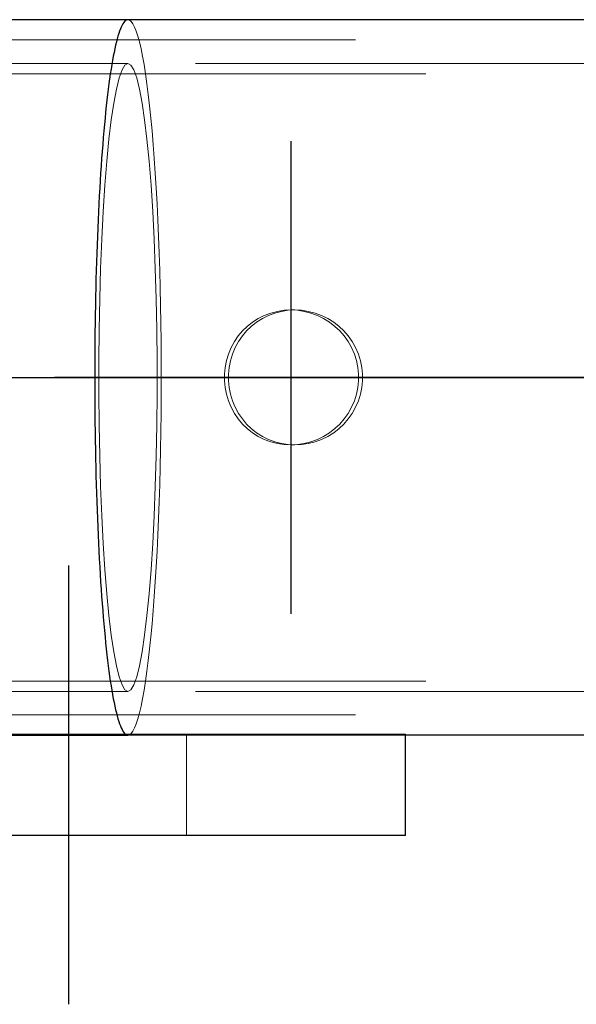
# Model space of a CAD drawing. Header units: millimetres. Extents: x -851 to 2, y 9346 to 10016.
# Tile 207 of 256: x -782.01 to -780.36, y 9759.72 to 9762.63. Entities that reach past the tile are written whole.
import ezdxf

# ---------------------------------------------------------------- set-up
doc = ezdxf.new("R2010")
doc.units = ezdxf.units.MM
doc.header["$LTSCALE"] = 10
doc.linetypes.add('HIDDEN', pattern=[0.375, 0.25, -0.125])
doc.linetypes.add('MITTE', pattern=[2, 1.25, -0.25, 0.25, -0.25])
for name, color, linetype, lineweight in [('PS_Hidden', 2, 'HIDDEN', 9), ('PS_Shape', 161, 'Continuous', 30), ('PS_SOLID', 7, 'Continuous', 30)]:
    doc.layers.add(name, color=color, linetype=linetype, lineweight=lineweight)
doc.layers.add('PS_Mid', color=5, linetype='MITTE')

# ---------------------------------------------------------------- blocks, each defined once
blk = doc.blocks.new('*X547')
at = {"layer": 'PS_Hidden', "color": 2, "linetype": 'HIDDEN'}
for p, q in [((-781.6867, 9762.6335), (-781.6917, 9762.6349)), ((-781.6917, 9762.6349), (-781.6917, 9762.6349)), ((-781.6867, 9762.6335), (-781.6917, 9762.6349)), ((-781.6917, 9762.6349), (-781.6917, 9762.6349)), ((-781.6817, 9762.6295), (-781.6867, 9762.6335)), ((-781.6817, 9762.6295), (-781.6867, 9762.6335)), ((-781.6768, 9762.6227), (-781.6817, 9762.6295)), ((-781.6768, 9762.6227), (-781.6817, 9762.6295)), ((-781.6718, 9762.6132), (-781.6768, 9762.6227)), ((-781.6718, 9762.6132), (-781.6768, 9762.6227)), ((-781.667, 9762.6011), (-781.6718, 9762.6132)), ((-781.667, 9762.6011), (-781.6718, 9762.6132)), ((-781.6622, 9762.5863), (-781.667, 9762.6011)), ((-781.6622, 9762.5863), (-781.667, 9762.6011)), ((-783.5168, 9762.5749), (-774.1684, 9762.5749)), ((-781.6574, 9762.5689), (-781.6622, 9762.5863)), ((-781.6574, 9762.5689), (-781.6622, 9762.5863)), ((-781.6528, 9762.549), (-781.6574, 9762.5689)), ((-781.6528, 9762.549), (-781.6574, 9762.5689)), ((-781.6483, 9762.5266), (-781.6528, 9762.549)), ((-781.6483, 9762.5266), (-781.6528, 9762.549)), ((-781.6917, 9762.5049), (-783.8684, 9762.5049)), ((-781.7005, 9762.5001), (-781.6917, 9762.5049)), ((-781.6917, 9762.5049), (-781.7005, 9762.5001)), ((-781.6917, 9762.5049), (-781.6829, 9762.5001)), ((-781.6829, 9762.5001), (-781.6917, 9762.5049)), ((-486.4917, 9762.5049), (-781.6917, 9762.5049)), ((-781.6438, 9762.5017), (-781.6483, 9762.5266)), ((-781.6438, 9762.5017), (-781.6483, 9762.5266)), ((-783.3084, 9762.4749), (-774.1684, 9762.4749)), ((-781.7176, 9762.4622), (-781.7091, 9762.4859)), ((-781.7091, 9762.4859), (-781.7176, 9762.4622)), ((-781.7091, 9762.4859), (-781.7005, 9762.5001)), ((-781.7005, 9762.5001), (-781.7091, 9762.4859)), ((-781.6829, 9762.5001), (-781.6743, 9762.4859)), ((-781.6743, 9762.4859), (-781.6829, 9762.5001)), ((-781.6743, 9762.4859), (-781.6658, 9762.4622)), ((-781.6658, 9762.4622), (-781.6743, 9762.4859)), ((-781.6395, 9762.4745), (-781.6438, 9762.5017)), ((-781.6395, 9762.4745), (-781.6438, 9762.5017)), ((-781.6354, 9762.4449), (-781.6395, 9762.4745)), ((-781.6354, 9762.4449), (-781.6395, 9762.4745)), ((-781.7258, 9762.4295), (-781.7176, 9762.4622)), ((-781.7176, 9762.4622), (-781.7258, 9762.4295)), ((-781.6658, 9762.4622), (-781.6576, 9762.4295)), ((-781.6576, 9762.4295), (-781.6658, 9762.4622)), ((-781.6313, 9762.4131), (-781.6354, 9762.4449)), ((-781.6313, 9762.4131), (-781.6354, 9762.4449)), ((-781.7337, 9762.388), (-781.7258, 9762.4295)), ((-781.7258, 9762.4295), (-781.7337, 9762.388)), ((-781.6576, 9762.4295), (-781.6497, 9762.388)), ((-781.6497, 9762.388), (-781.6576, 9762.4295)), ((-781.7411, 9762.3382), (-781.7337, 9762.388)), ((-781.7337, 9762.388), (-781.7411, 9762.3382)), ((-781.6497, 9762.388), (-781.6423, 9762.3382)), ((-781.6423, 9762.3382), (-781.6497, 9762.388)), ((-781.6275, 9762.3792), (-781.6313, 9762.4131)), ((-781.6275, 9762.3792), (-781.6313, 9762.4131)), ((-781.6237, 9762.3432), (-781.6275, 9762.3792)), ((-781.6237, 9762.3432), (-781.6275, 9762.3792)), ((-781.7481, 9762.2805), (-781.7411, 9762.3382)), ((-781.7411, 9762.3382), (-781.7481, 9762.2805)), ((-781.6423, 9762.3382), (-781.6353, 9762.2805)), ((-781.6353, 9762.2805), (-781.6423, 9762.3382)), ((-781.6202, 9762.3052), (-781.6237, 9762.3432)), ((-781.6202, 9762.3052), (-781.6237, 9762.3432)), ((-781.6169, 9762.2654), (-781.6202, 9762.3052)), ((-781.6169, 9762.2654), (-781.6202, 9762.3052)), ((-781.7544, 9762.2156), (-781.7481, 9762.2805)), ((-781.7481, 9762.2805), (-781.7544, 9762.2156)), ((-781.6353, 9762.2805), (-781.629, 9762.2156)), ((-781.629, 9762.2156), (-781.6353, 9762.2805)), ((-781.6137, 9762.2237), (-781.6169, 9762.2654)), ((-781.6137, 9762.2237), (-781.6169, 9762.2654)), ((-781.7601, 9762.1442), (-781.7544, 9762.2156)), ((-781.7544, 9762.2156), (-781.7601, 9762.1442)), ((-781.629, 9762.2156), (-781.6233, 9762.1442)), ((-781.6233, 9762.1442), (-781.629, 9762.2156)), ((-781.6107, 9762.1804), (-781.6137, 9762.2237)), ((-781.6107, 9762.1804), (-781.6137, 9762.2237)), ((-781.608, 9762.1356), (-781.6107, 9762.1804)), ((-781.608, 9762.1356), (-781.6107, 9762.1804)), ((-781.7651, 9762.0668), (-781.7601, 9762.1442)), ((-781.7601, 9762.1442), (-781.7651, 9762.0668)), ((-781.6233, 9762.1442), (-781.6183, 9762.0668)), ((-781.6183, 9762.0668), (-781.6233, 9762.1442)), ((-781.6055, 9762.0893), (-781.608, 9762.1356)), ((-781.6055, 9762.0893), (-781.608, 9762.1356)), ((-781.7694, 9761.9845), (-781.7651, 9762.0668)), ((-781.7651, 9762.0668), (-781.7694, 9761.9845)), ((-781.6183, 9762.0668), (-781.614, 9761.9845)), ((-781.614, 9761.9845), (-781.6183, 9762.0668)), ((-781.6031, 9762.0417), (-781.6055, 9762.0893)), ((-781.6031, 9762.0417), (-781.6055, 9762.0893)), ((-781.6011, 9761.9929), (-781.6031, 9762.0417)), ((-781.6011, 9761.9929), (-781.6031, 9762.0417)), ((-781.7729, 9761.8979), (-781.7694, 9761.9845)), ((-781.7694, 9761.9845), (-781.7729, 9761.8979)), ((-781.614, 9761.9845), (-781.6105, 9761.8979)), ((-781.6105, 9761.8979), (-781.614, 9761.9845)), ((-781.5992, 9761.943), (-781.6011, 9761.9929)), ((-781.5992, 9761.943), (-781.6011, 9761.9929)), ((-781.5976, 9761.8922), (-781.5992, 9761.943)), ((-781.5976, 9761.8922), (-781.5992, 9761.943)), ((-781.7755, 9761.808), (-781.7729, 9761.8979)), ((-781.7729, 9761.8979), (-781.7755, 9761.808)), ((-781.6105, 9761.8979), (-781.6079, 9761.808)), ((-781.6079, 9761.808), (-781.6105, 9761.8979)), ((-781.5962, 9761.8406), (-781.5976, 9761.8922)), ((-781.5962, 9761.8406), (-781.5976, 9761.8922)), ((-781.5951, 9761.7883), (-781.5962, 9761.8406)), ((-781.5951, 9761.7883), (-781.5962, 9761.8406)), ((-781.7772, 9761.7157), (-781.7755, 9761.808)), ((-781.7755, 9761.808), (-781.7772, 9761.7157)), ((-781.6079, 9761.808), (-781.6062, 9761.7157)), ((-781.6062, 9761.7157), (-781.6079, 9761.808)), ((-781.5942, 9761.7354), (-781.5951, 9761.7883)), ((-781.5942, 9761.7354), (-781.5951, 9761.7883)), ((-781.2485, 9761.7708), (-781.2286, 9761.7739)), ((-781.2162, 9761.7739), (-781.2361, 9761.7708)), ((-781.2286, 9761.7739), (-781.2089, 9761.7749)), ((-781.1966, 9761.7749), (-781.2162, 9761.7739)), ((-781.2089, 9761.7749), (-781.1892, 9761.7739)), ((-781.2089, 9761.7749), (-781.2089, 9761.7749)), ((-781.1966, 9761.7749), (-781.2089, 9761.7749)), ((-781.1769, 9761.7739), (-781.1966, 9761.7749)), ((-781.1892, 9761.7739), (-781.1692, 9761.7708)), ((-781.1569, 9761.7708), (-781.1769, 9761.7739)), ((-781.3225, 9761.7386), (-781.3055, 9761.7495)), ((-781.2932, 9761.7495), (-781.3102, 9761.7386)), ((-781.3055, 9761.7495), (-781.2873, 9761.7586)), ((-781.2749, 9761.7586), (-781.2932, 9761.7495)), ((-781.2873, 9761.7586), (-781.2681, 9761.7658)), ((-781.2558, 9761.7658), (-781.2749, 9761.7586)), ((-781.2681, 9761.7658), (-781.2485, 9761.7708)), ((-781.2361, 9761.7708), (-781.2558, 9761.7658)), ((-781.1692, 9761.7708), (-781.1493, 9761.7658)), ((-781.137, 9761.7658), (-781.1569, 9761.7708)), ((-781.1493, 9761.7658), (-781.1299, 9761.7586)), ((-781.1176, 9761.7586), (-781.137, 9761.7658)), ((-781.1299, 9761.7586), (-781.1114, 9761.7495)), ((-781.0991, 9761.7495), (-781.1176, 9761.7586)), ((-781.1114, 9761.7495), (-781.094, 9761.7386)), ((-781.0817, 9761.7386), (-781.0991, 9761.7495)), ((-781.7781, 9761.622), (-781.7772, 9761.7157)), ((-781.7772, 9761.7157), (-781.7781, 9761.622)), ((-781.6062, 9761.7157), (-781.6053, 9761.622)), ((-781.6053, 9761.622), (-781.6062, 9761.7157)), ((-781.5936, 9761.6821), (-781.5942, 9761.7354)), ((-781.5936, 9761.6821), (-781.5942, 9761.7354)), ((-781.352, 9761.7128), (-781.3381, 9761.7263)), ((-781.3259, 9761.7263), (-781.3398, 9761.7128)), ((-781.3381, 9761.7263), (-781.3225, 9761.7386)), ((-781.3102, 9761.7386), (-781.3259, 9761.7263)), ((-781.094, 9761.7386), (-781.078, 9761.7263)), ((-781.0658, 9761.7263), (-781.0817, 9761.7386)), ((-781.078, 9761.7263), (-781.0637, 9761.7128)), ((-781.0514, 9761.7128), (-781.0658, 9761.7263)), ((-781.3761, 9761.6812), (-781.3647, 9761.6978)), ((-781.3647, 9761.6978), (-781.352, 9761.7128)), ((-781.3525, 9761.6978), (-781.3639, 9761.6812)), ((-781.3398, 9761.7128), (-781.3525, 9761.6978)), ((-781.0637, 9761.7128), (-781.0506, 9761.6978)), ((-781.0384, 9761.6978), (-781.0514, 9761.7128)), ((-781.0506, 9761.6978), (-781.0388, 9761.6812)), ((-781.0267, 9761.6812), (-781.0384, 9761.6978)), ((-781.5932, 9761.6286), (-781.5936, 9761.6821)), ((-781.5932, 9761.6286), (-781.5936, 9761.6821)), ((-781.3939, 9761.6443), (-781.3859, 9761.6633)), ((-781.3859, 9761.6633), (-781.3761, 9761.6812)), ((-781.3738, 9761.6633), (-781.3818, 9761.6443)), ((-781.3639, 9761.6812), (-781.3738, 9761.6633)), ((-781.0388, 9761.6812), (-781.0287, 9761.6633)), ((-781.0287, 9761.6633), (-781.0204, 9761.6443)), ((-781.0165, 9761.6633), (-781.0267, 9761.6812)), ((-781.0083, 9761.6443), (-781.0165, 9761.6633)), ((-781.5931, 9761.5749), (-781.5932, 9761.6286)), ((-781.5931, 9761.5749), (-781.5932, 9761.6286)), ((-781.3998, 9761.6247), (-781.3939, 9761.6443)), ((-781.3818, 9761.6443), (-781.3877, 9761.6246)), ((-781.0204, 9761.6443), (-781.0142, 9761.6247)), ((-781.0021, 9761.6246), (-781.0083, 9761.6443)), ((-781.7781, 9761.5278), (-781.7781, 9761.622)), ((-781.7781, 9761.622), (-781.7781, 9761.5278)), ((-781.6053, 9761.622), (-781.6053, 9761.5278)), ((-781.6053, 9761.5278), (-781.6053, 9761.622)), ((-781.4058, 9761.5847), (-781.4038, 9761.6047)), ((-781.4038, 9761.6047), (-781.3998, 9761.6247)), ((-781.3917, 9761.6046), (-781.3937, 9761.5847)), ((-781.3877, 9761.6246), (-781.3917, 9761.6046)), ((-781.0142, 9761.6247), (-781.0101, 9761.6047)), ((-781.0101, 9761.6047), (-781.008, 9761.5847)), ((-780.998, 9761.6046), (-781.0021, 9761.6246)), ((-780.9959, 9761.5847), (-780.998, 9761.6046)), ((-781.5932, 9761.5212), (-781.5931, 9761.5749)), ((-781.5932, 9761.5212), (-781.5931, 9761.5749)), ((-781.4058, 9761.5651), (-781.4058, 9761.5847)), ((-781.3937, 9761.5847), (-781.3937, 9761.5651)), ((-781.008, 9761.5847), (-781.008, 9761.5651)), ((-780.9959, 9761.5651), (-780.9959, 9761.5847)), ((-781.4038, 9761.5451), (-781.4058, 9761.5651)), ((-781.3998, 9761.5251), (-781.4038, 9761.5451)), ((-781.3937, 9761.5651), (-781.3917, 9761.5451)), ((-781.3917, 9761.5451), (-781.3877, 9761.5251)), ((-781.0101, 9761.5451), (-781.0142, 9761.5251)), ((-781.008, 9761.5651), (-781.0101, 9761.5451)), ((-781.0021, 9761.5251), (-780.998, 9761.5451)), ((-780.998, 9761.5451), (-780.9959, 9761.5651)), ((-781.7772, 9761.4341), (-781.7781, 9761.5278)), ((-781.7781, 9761.5278), (-781.7772, 9761.4341)), ((-781.6053, 9761.5278), (-781.6062, 9761.4341)), ((-781.6062, 9761.4341), (-781.6053, 9761.5278)), ((-781.5936, 9761.4677), (-781.5932, 9761.5212)), ((-781.5936, 9761.4677), (-781.5932, 9761.5212)), ((-781.3939, 9761.5055), (-781.3998, 9761.5251)), ((-781.3877, 9761.5251), (-781.3818, 9761.5055)), ((-781.0142, 9761.5251), (-781.0204, 9761.5055)), ((-781.0083, 9761.5055), (-781.0021, 9761.5251)), ((-781.3859, 9761.4865), (-781.3939, 9761.5055)), ((-781.3761, 9761.4686), (-781.3859, 9761.4865)), ((-781.3818, 9761.5055), (-781.3738, 9761.4865)), ((-781.3738, 9761.4865), (-781.3639, 9761.4686)), ((-781.0287, 9761.4865), (-781.0388, 9761.4686)), ((-781.0204, 9761.5055), (-781.0287, 9761.4865)), ((-781.0267, 9761.4686), (-781.0165, 9761.4865)), ((-781.0165, 9761.4865), (-781.0083, 9761.5055)), ((-781.5942, 9761.4144), (-781.5936, 9761.4677)), ((-781.5942, 9761.4144), (-781.5936, 9761.4677)), ((-781.3647, 9761.452), (-781.3761, 9761.4686)), ((-781.3639, 9761.4686), (-781.3525, 9761.452)), ((-781.0388, 9761.4686), (-781.0506, 9761.452)), ((-781.0384, 9761.452), (-781.0267, 9761.4686)), ((-781.7755, 9761.3418), (-781.7772, 9761.4341)), ((-781.7772, 9761.4341), (-781.7755, 9761.3418)), ((-781.6062, 9761.4341), (-781.6079, 9761.3418)), ((-781.6079, 9761.3418), (-781.6062, 9761.4341)), ((-781.352, 9761.437), (-781.3647, 9761.452)), ((-781.3525, 9761.452), (-781.3398, 9761.437)), ((-781.3381, 9761.4235), (-781.352, 9761.437)), ((-781.3398, 9761.437), (-781.3259, 9761.4235)), ((-781.0637, 9761.437), (-781.078, 9761.4235)), ((-781.0658, 9761.4235), (-781.0514, 9761.437)), ((-781.0506, 9761.452), (-781.0637, 9761.437)), ((-781.0514, 9761.437), (-781.0384, 9761.452)), ((-781.5951, 9761.3615), (-781.5942, 9761.4144)), ((-781.5951, 9761.3615), (-781.5942, 9761.4144)), ((-781.3225, 9761.4112), (-781.3381, 9761.4235)), ((-781.3259, 9761.4235), (-781.3102, 9761.4112)), ((-781.3055, 9761.4003), (-781.3225, 9761.4112)), ((-781.3102, 9761.4112), (-781.2932, 9761.4003)), ((-781.2873, 9761.3912), (-781.3055, 9761.4003)), ((-781.2932, 9761.4003), (-781.2749, 9761.3912)), ((-781.1114, 9761.4003), (-781.1299, 9761.3912)), ((-781.1176, 9761.3912), (-781.0991, 9761.4003)), ((-781.094, 9761.4112), (-781.1114, 9761.4003)), ((-781.0991, 9761.4003), (-781.0817, 9761.4112)), ((-781.078, 9761.4235), (-781.094, 9761.4112)), ((-781.0817, 9761.4112), (-781.0658, 9761.4235)), ((-781.2681, 9761.384), (-781.2873, 9761.3912)), ((-781.2749, 9761.3912), (-781.2558, 9761.384)), ((-781.2485, 9761.3789), (-781.2681, 9761.384)), ((-781.2558, 9761.384), (-781.2361, 9761.3789)), ((-781.2286, 9761.3759), (-781.2485, 9761.3789)), ((-781.2361, 9761.3789), (-781.2162, 9761.3759)), ((-781.2089, 9761.3749), (-781.2286, 9761.3759)), ((-781.2162, 9761.3759), (-781.1966, 9761.3749)), ((-781.1892, 9761.3759), (-781.2089, 9761.3749)), ((-781.1966, 9761.3749), (-781.2089, 9761.3749)), ((-781.1966, 9761.3749), (-781.1769, 9761.3759)), ((-781.1692, 9761.3789), (-781.1892, 9761.3759)), ((-781.1769, 9761.3759), (-781.1569, 9761.3789)), ((-781.1493, 9761.384), (-781.1692, 9761.3789)), ((-781.1569, 9761.3789), (-781.137, 9761.384)), ((-781.1299, 9761.3912), (-781.1493, 9761.384)), ((-781.137, 9761.384), (-781.1176, 9761.3912)), ((-781.7729, 9761.2519), (-781.7755, 9761.3418)), ((-781.7755, 9761.3418), (-781.7729, 9761.2519)), ((-781.6079, 9761.3418), (-781.6105, 9761.2519)), ((-781.6105, 9761.2519), (-781.6079, 9761.3418)), ((-781.5962, 9761.3092), (-781.5951, 9761.3615)), ((-781.5962, 9761.3092), (-781.5951, 9761.3615)), ((-781.5976, 9761.2576), (-781.5962, 9761.3092)), ((-781.5976, 9761.2576), (-781.5962, 9761.3092)), ((-781.7694, 9761.1653), (-781.7729, 9761.2519)), ((-781.7729, 9761.2519), (-781.7694, 9761.1653)), ((-781.6105, 9761.2519), (-781.614, 9761.1653)), ((-781.614, 9761.1653), (-781.6105, 9761.2519)), ((-781.5992, 9761.2068), (-781.5976, 9761.2576)), ((-781.5992, 9761.2068), (-781.5976, 9761.2576)), ((-781.6011, 9761.1569), (-781.5992, 9761.2068)), ((-781.6011, 9761.1569), (-781.5992, 9761.2068)), ((-781.7651, 9761.083), (-781.7694, 9761.1653)), ((-781.7694, 9761.1653), (-781.7651, 9761.083)), ((-781.614, 9761.1653), (-781.6183, 9761.083)), ((-781.6183, 9761.083), (-781.614, 9761.1653)), ((-781.6031, 9761.1081), (-781.6011, 9761.1569)), ((-781.6031, 9761.1081), (-781.6011, 9761.1569)), ((-781.6055, 9761.0605), (-781.6031, 9761.1081)), ((-781.6055, 9761.0605), (-781.6031, 9761.1081)), ((-781.7601, 9761.0056), (-781.7651, 9761.083)), ((-781.7651, 9761.083), (-781.7601, 9761.0056)), ((-781.6183, 9761.083), (-781.6233, 9761.0056)), ((-781.6233, 9761.0056), (-781.6183, 9761.083)), ((-781.608, 9761.0142), (-781.6055, 9761.0605)), ((-781.608, 9761.0142), (-781.6055, 9761.0605)), ((-781.7544, 9760.9342), (-781.7601, 9761.0056)), ((-781.7601, 9761.0056), (-781.7544, 9760.9342)), ((-781.6233, 9761.0056), (-781.629, 9760.9342)), ((-781.629, 9760.9342), (-781.6233, 9761.0056)), ((-781.6107, 9760.9694), (-781.608, 9761.0142)), ((-781.6107, 9760.9694), (-781.608, 9761.0142)), ((-781.6137, 9760.9261), (-781.6107, 9760.9694)), ((-781.6137, 9760.9261), (-781.6107, 9760.9694)), ((-781.7481, 9760.8693), (-781.7544, 9760.9342)), ((-781.7544, 9760.9342), (-781.7481, 9760.8693)), ((-781.629, 9760.9342), (-781.6353, 9760.8693)), ((-781.6353, 9760.8693), (-781.629, 9760.9342)), ((-781.6169, 9760.8844), (-781.6137, 9760.9261)), ((-781.6169, 9760.8844), (-781.6137, 9760.9261)), ((-781.6202, 9760.8446), (-781.6169, 9760.8844)), ((-781.6202, 9760.8446), (-781.6169, 9760.8844)), ((-781.7411, 9760.8116), (-781.7481, 9760.8693)), ((-781.7481, 9760.8693), (-781.7411, 9760.8116)), ((-781.6353, 9760.8693), (-781.6423, 9760.8116)), ((-781.6423, 9760.8116), (-781.6353, 9760.8693)), ((-781.6237, 9760.8066), (-781.6202, 9760.8446)), ((-781.6237, 9760.8066), (-781.6202, 9760.8446)), ((-781.7337, 9760.7618), (-781.7411, 9760.8116)), ((-781.7411, 9760.8116), (-781.7337, 9760.7618)), ((-781.6423, 9760.8116), (-781.6497, 9760.7618)), ((-781.6497, 9760.7618), (-781.6423, 9760.8116)), ((-781.6275, 9760.7706), (-781.6237, 9760.8066)), ((-781.6275, 9760.7706), (-781.6237, 9760.8066)), ((-781.7258, 9760.7203), (-781.7337, 9760.7618)), ((-781.7337, 9760.7618), (-781.7258, 9760.7203)), ((-781.6497, 9760.7618), (-781.6576, 9760.7203)), ((-781.6576, 9760.7203), (-781.6497, 9760.7618)), ((-781.6313, 9760.7367), (-781.6275, 9760.7706)), ((-781.6313, 9760.7367), (-781.6275, 9760.7706)), ((-781.6354, 9760.7049), (-781.6313, 9760.7367)), ((-781.6354, 9760.7049), (-781.6313, 9760.7367)), ((-781.7176, 9760.6875), (-781.7258, 9760.7203)), ((-781.7258, 9760.7203), (-781.7176, 9760.6875)), ((-781.6576, 9760.7203), (-781.6658, 9760.6875)), ((-781.6658, 9760.6875), (-781.6576, 9760.7203)), ((-781.6395, 9760.6753), (-781.6354, 9760.7049)), ((-781.6395, 9760.6753), (-781.6354, 9760.7049)), ((-783.3084, 9760.6749), (-774.1684, 9760.6749)), ((-781.7091, 9760.6639), (-781.7176, 9760.6875)), ((-781.7176, 9760.6875), (-781.7091, 9760.6639)), ((-781.6658, 9760.6875), (-781.6743, 9760.6639)), ((-781.6743, 9760.6639), (-781.6658, 9760.6875)), ((-781.6438, 9760.6481), (-781.6395, 9760.6753)), ((-781.6438, 9760.6481), (-781.6395, 9760.6753)), ((-783.8684, 9760.6449), (-781.6917, 9760.6449)), ((-781.7005, 9760.6497), (-781.7091, 9760.6639)), ((-781.7091, 9760.6639), (-781.7005, 9760.6497)), ((-781.6917, 9760.6449), (-781.7005, 9760.6497)), ((-781.7005, 9760.6497), (-781.6917, 9760.6449)), ((-781.6829, 9760.6497), (-781.6917, 9760.6449)), ((-781.6917, 9760.6449), (-781.6829, 9760.6497)), ((-486.4917, 9760.6449), (-781.6917, 9760.6449)), ((-781.6743, 9760.6639), (-781.6829, 9760.6497)), ((-781.6829, 9760.6497), (-781.6743, 9760.6639)), ((-781.6483, 9760.6232), (-781.6438, 9760.6481)), ((-781.6483, 9760.6232), (-781.6438, 9760.6481)), ((-781.6528, 9760.6008), (-781.6483, 9760.6232)), ((-781.6528, 9760.6008), (-781.6483, 9760.6232)), ((-781.6622, 9760.5635), (-781.6574, 9760.5809)), ((-781.6622, 9760.5635), (-781.6574, 9760.5809)), ((-781.6574, 9760.5809), (-781.6528, 9760.6008)), ((-781.6574, 9760.5809), (-781.6528, 9760.6008)), ((-783.5168, 9760.5749), (-774.1684, 9760.5749)), ((-781.6718, 9760.5366), (-781.667, 9760.5487)), ((-781.6718, 9760.5366), (-781.667, 9760.5487)), ((-781.667, 9760.5487), (-781.6622, 9760.5635)), ((-781.667, 9760.5487), (-781.6622, 9760.5635)), ((-781.6867, 9760.5163), (-781.6817, 9760.5203)), ((-781.6867, 9760.5163), (-781.6817, 9760.5203)), ((-781.6817, 9760.5203), (-781.6768, 9760.5271)), ((-781.6817, 9760.5203), (-781.6768, 9760.5271)), ((-781.6768, 9760.5271), (-781.6718, 9760.5366)), ((-781.6768, 9760.5271), (-781.6718, 9760.5366)), ((-780.8684, 9760.5177), (-783.9456, 9760.5177)), ((-781.6917, 9760.5149), (-781.6867, 9760.5163)), ((-781.6917, 9760.5149), (-781.6867, 9760.5163)), ((-781.5184, 9760.2177), (-781.5184, 9760.5177)), ((-780.8684, 9760.5149), (-780.8684, 9760.5177))]:
    blk.add_line(p, q, dxfattribs=at)
at = {"layer": 'PS_Mid', "color": 5, "linetype": 'MITTE'}
for p, q in [((-781.2091, 9762.2749), (-781.2091, 9760.8749)), ((-786.0525, 9761.5749), (-731.6843, 9761.5749)), ((-484.0025, 9761.5749), (-784.1809, 9761.5749)), ((-780.5091, 9761.5749), (-781.9091, 9761.5749)), ((-781.8684, 9761.0177), (-781.8684, 9759.7177)), ((-781.8684, 9761.0177), (-781.8684, 9759.7177))]:
    blk.add_line(p, q, dxfattribs=at)
at = {"layer": 'PS_SOLID', "color": 7, "linetype": 'Continuous'}
for p, q in [((-781.6917, 9762.6349), (-783.8684, 9762.6349)), ((-781.7066, 9762.6227), (-781.7091, 9762.6183)), ((-781.7066, 9762.6227), (-781.7091, 9762.6183)), ((-781.7042, 9762.6264), (-781.7066, 9762.6227)), ((-781.7042, 9762.6264), (-781.7066, 9762.6227)), ((-781.7017, 9762.6295), (-781.7042, 9762.6264)), ((-781.7017, 9762.6295), (-781.7042, 9762.6264)), ((-781.6992, 9762.6318), (-781.7017, 9762.6295)), ((-781.6992, 9762.6318), (-781.7017, 9762.6295)), ((-781.6967, 9762.6335), (-781.6992, 9762.6318)), ((-781.6967, 9762.6335), (-781.6992, 9762.6318)), ((-781.6942, 9762.6346), (-781.6967, 9762.6335)), ((-781.6942, 9762.6346), (-781.6967, 9762.6335)), ((-781.6917, 9762.6349), (-781.6942, 9762.6346)), ((-781.6917, 9762.6349), (-781.6942, 9762.6346)), ((-486.4917, 9762.6349), (-781.6917, 9762.6349)), ((-781.7188, 9762.594), (-781.7212, 9762.5863)), ((-781.7188, 9762.594), (-781.7212, 9762.5863)), ((-781.7164, 9762.6011), (-781.7188, 9762.594)), ((-781.7164, 9762.6011), (-781.7188, 9762.594)), ((-781.714, 9762.6075), (-781.7164, 9762.6011)), ((-781.714, 9762.6075), (-781.7164, 9762.6011)), ((-781.7116, 9762.6132), (-781.714, 9762.6075)), ((-781.7116, 9762.6132), (-781.714, 9762.6075)), ((-781.7091, 9762.6183), (-781.7116, 9762.6132)), ((-781.7091, 9762.6183), (-781.7116, 9762.6132)), ((-781.726, 9762.5689), (-781.7283, 9762.5593)), ((-781.726, 9762.5689), (-781.7283, 9762.5593)), ((-781.7236, 9762.5779), (-781.726, 9762.5689)), ((-781.7236, 9762.5779), (-781.726, 9762.5689)), ((-781.7212, 9762.5863), (-781.7236, 9762.5779)), ((-781.7212, 9762.5863), (-781.7236, 9762.5779)), ((-781.7329, 9762.5381), (-781.7351, 9762.5266)), ((-781.7329, 9762.5381), (-781.7351, 9762.5266)), ((-781.7306, 9762.549), (-781.7329, 9762.5381)), ((-781.7306, 9762.549), (-781.7329, 9762.5381)), ((-781.7283, 9762.5593), (-781.7306, 9762.549)), ((-781.7283, 9762.5593), (-781.7306, 9762.549)), ((-781.7374, 9762.5144), (-781.7396, 9762.5017)), ((-781.7374, 9762.5144), (-781.7396, 9762.5017)), ((-781.7351, 9762.5266), (-781.7374, 9762.5144)), ((-781.7351, 9762.5266), (-781.7374, 9762.5144)), ((-781.7439, 9762.4745), (-781.746, 9762.46)), ((-781.7439, 9762.4745), (-781.746, 9762.46)), ((-781.7417, 9762.4884), (-781.7439, 9762.4745)), ((-781.7417, 9762.4884), (-781.7439, 9762.4745)), ((-781.7396, 9762.5017), (-781.7417, 9762.4884)), ((-781.7396, 9762.5017), (-781.7417, 9762.4884)), ((-781.748, 9762.4449), (-781.7501, 9762.4293)), ((-781.748, 9762.4449), (-781.7501, 9762.4293)), ((-781.746, 9762.46), (-781.748, 9762.4449)), ((-781.746, 9762.46), (-781.748, 9762.4449)), ((-781.7501, 9762.4293), (-781.7521, 9762.4131)), ((-781.7501, 9762.4293), (-781.7521, 9762.4131)), ((-781.754, 9762.3964), (-781.7559, 9762.3792)), ((-781.754, 9762.3964), (-781.7559, 9762.3792)), ((-781.7521, 9762.4131), (-781.754, 9762.3964)), ((-781.7521, 9762.4131), (-781.754, 9762.3964)), ((-781.7578, 9762.3614), (-781.7597, 9762.3432)), ((-781.7578, 9762.3614), (-781.7597, 9762.3432)), ((-781.7559, 9762.3792), (-781.7578, 9762.3614)), ((-781.7559, 9762.3792), (-781.7578, 9762.3614)), ((-781.7597, 9762.3432), (-781.7614, 9762.3244)), ((-781.7597, 9762.3432), (-781.7614, 9762.3244)), ((-781.7632, 9762.3052), (-781.7649, 9762.2855)), ((-781.7632, 9762.3052), (-781.7649, 9762.2855)), ((-781.7614, 9762.3244), (-781.7632, 9762.3052)), ((-781.7614, 9762.3244), (-781.7632, 9762.3052)), ((-781.7649, 9762.2855), (-781.7665, 9762.2654)), ((-781.7649, 9762.2855), (-781.7665, 9762.2654)), ((-781.7681, 9762.2448), (-781.7697, 9762.2237)), ((-781.7681, 9762.2448), (-781.7697, 9762.2237)), ((-781.7665, 9762.2654), (-781.7681, 9762.2448)), ((-781.7665, 9762.2654), (-781.7681, 9762.2448)), ((-781.7697, 9762.2237), (-781.7712, 9762.2023)), ((-781.7697, 9762.2237), (-781.7712, 9762.2023)), ((-781.7712, 9762.2023), (-781.7727, 9762.1804)), ((-781.7712, 9762.2023), (-781.7727, 9762.1804)), ((-781.7741, 9762.1582), (-781.7754, 9762.1356)), ((-781.7741, 9762.1582), (-781.7754, 9762.1356)), ((-781.7727, 9762.1804), (-781.7741, 9762.1582)), ((-781.7727, 9762.1804), (-781.7741, 9762.1582)), ((-781.7754, 9762.1356), (-781.7767, 9762.1126)), ((-781.7754, 9762.1356), (-781.7767, 9762.1126)), ((-781.7767, 9762.1126), (-781.7779, 9762.0893)), ((-781.7767, 9762.1126), (-781.7779, 9762.0893)), ((-781.7791, 9762.0657), (-781.7803, 9762.0417)), ((-781.7791, 9762.0657), (-781.7803, 9762.0417)), ((-781.7779, 9762.0893), (-781.7791, 9762.0657)), ((-781.7779, 9762.0893), (-781.7791, 9762.0657)), ((-781.7803, 9762.0417), (-781.7813, 9762.0175)), ((-781.7803, 9762.0417), (-781.7813, 9762.0175)), ((-781.7813, 9762.0175), (-781.7823, 9761.9929)), ((-781.7813, 9762.0175), (-781.7823, 9761.9929)), ((-781.7823, 9761.9929), (-781.7833, 9761.9681)), ((-781.7823, 9761.9929), (-781.7833, 9761.9681)), ((-781.7833, 9761.9681), (-781.7842, 9761.943)), ((-781.7833, 9761.9681), (-781.7842, 9761.943)), ((-781.7842, 9761.943), (-781.785, 9761.9177)), ((-781.7842, 9761.943), (-781.785, 9761.9177)), ((-781.7858, 9761.8922), (-781.7865, 9761.8665)), ((-781.7858, 9761.8922), (-781.7865, 9761.8665)), ((-781.785, 9761.9177), (-781.7858, 9761.8922)), ((-781.785, 9761.9177), (-781.7858, 9761.8922)), ((-781.7865, 9761.8665), (-781.7872, 9761.8406)), ((-781.7865, 9761.8665), (-781.7872, 9761.8406)), ((-781.7872, 9761.8406), (-781.7878, 9761.8145)), ((-781.7872, 9761.8406), (-781.7878, 9761.8145)), ((-781.7878, 9761.8145), (-781.7883, 9761.7883)), ((-781.7878, 9761.8145), (-781.7883, 9761.7883)), ((-781.7883, 9761.7883), (-781.7888, 9761.7619)), ((-781.7883, 9761.7883), (-781.7888, 9761.7619)), ((-781.7888, 9761.7619), (-781.7892, 9761.7354)), ((-781.7888, 9761.7619), (-781.7892, 9761.7354)), ((-781.7892, 9761.7354), (-781.7895, 9761.7088)), ((-781.7892, 9761.7354), (-781.7895, 9761.7088)), ((-781.7895, 9761.7088), (-781.7898, 9761.6821)), ((-781.7895, 9761.7088), (-781.7898, 9761.6821)), ((-781.7898, 9761.6821), (-781.79, 9761.6554)), ((-781.7898, 9761.6821), (-781.79, 9761.6554)), ((-781.7902, 9761.6286), (-781.7903, 9761.6017)), ((-781.7902, 9761.6286), (-781.7903, 9761.6017)), ((-781.79, 9761.6554), (-781.7902, 9761.6286)), ((-781.79, 9761.6554), (-781.7902, 9761.6286)), ((-781.7903, 9761.6017), (-781.7903, 9761.5749)), ((-781.7903, 9761.6017), (-781.7903, 9761.5749)), ((-781.7903, 9761.5749), (-781.7903, 9761.548)), ((-781.7903, 9761.5749), (-781.7903, 9761.548)), ((-781.7903, 9761.548), (-781.7902, 9761.5212)), ((-781.7903, 9761.548), (-781.7902, 9761.5212)), ((-781.7902, 9761.5212), (-781.79, 9761.4944)), ((-781.7902, 9761.5212), (-781.79, 9761.4944)), ((-781.79, 9761.4944), (-781.7898, 9761.4677)), ((-781.79, 9761.4944), (-781.7898, 9761.4677)), ((-781.7898, 9761.4677), (-781.7895, 9761.441)), ((-781.7898, 9761.4677), (-781.7895, 9761.441)), ((-781.7895, 9761.441), (-781.7892, 9761.4144)), ((-781.7895, 9761.441), (-781.7892, 9761.4144)), ((-781.7892, 9761.4144), (-781.7888, 9761.3879)), ((-781.7892, 9761.4144), (-781.7888, 9761.3879)), ((-781.7888, 9761.3879), (-781.7883, 9761.3615)), ((-781.7888, 9761.3879), (-781.7883, 9761.3615)), ((-781.7883, 9761.3615), (-781.7878, 9761.3353)), ((-781.7883, 9761.3615), (-781.7878, 9761.3353)), ((-781.7878, 9761.3353), (-781.7872, 9761.3092)), ((-781.7878, 9761.3353), (-781.7872, 9761.3092)), ((-781.7872, 9761.3092), (-781.7865, 9761.2833)), ((-781.7872, 9761.3092), (-781.7865, 9761.2833)), ((-781.7865, 9761.2833), (-781.7858, 9761.2576)), ((-781.7865, 9761.2833), (-781.7858, 9761.2576)), ((-781.7858, 9761.2576), (-781.785, 9761.2321)), ((-781.7858, 9761.2576), (-781.785, 9761.2321)), ((-781.785, 9761.2321), (-781.7842, 9761.2068)), ((-781.785, 9761.2321), (-781.7842, 9761.2068)), ((-781.7842, 9761.2068), (-781.7833, 9761.1817)), ((-781.7842, 9761.2068), (-781.7833, 9761.1817)), ((-781.7833, 9761.1817), (-781.7823, 9761.1569)), ((-781.7833, 9761.1817), (-781.7823, 9761.1569)), ((-781.7823, 9761.1569), (-781.7813, 9761.1323)), ((-781.7823, 9761.1569), (-781.7813, 9761.1323)), ((-781.7813, 9761.1323), (-781.7803, 9761.1081)), ((-781.7813, 9761.1323), (-781.7803, 9761.1081)), ((-781.7803, 9761.1081), (-781.7791, 9761.0841)), ((-781.7803, 9761.1081), (-781.7791, 9761.0841)), ((-781.7791, 9761.0841), (-781.7779, 9761.0605)), ((-781.7791, 9761.0841), (-781.7779, 9761.0605)), ((-781.7779, 9761.0605), (-781.7767, 9761.0372)), ((-781.7779, 9761.0605), (-781.7767, 9761.0372)), ((-781.7767, 9761.0372), (-781.7754, 9761.0142)), ((-781.7767, 9761.0372), (-781.7754, 9761.0142)), ((-781.7754, 9761.0142), (-781.7741, 9760.9916)), ((-781.7754, 9761.0142), (-781.7741, 9760.9916)), ((-781.7741, 9760.9916), (-781.7727, 9760.9694)), ((-781.7741, 9760.9916), (-781.7727, 9760.9694)), ((-781.7727, 9760.9694), (-781.7712, 9760.9475)), ((-781.7727, 9760.9694), (-781.7712, 9760.9475)), ((-781.7712, 9760.9475), (-781.7697, 9760.9261)), ((-781.7712, 9760.9475), (-781.7697, 9760.9261)), ((-781.7697, 9760.9261), (-781.7681, 9760.905)), ((-781.7697, 9760.9261), (-781.7681, 9760.905)), ((-781.7681, 9760.905), (-781.7665, 9760.8844)), ((-781.7681, 9760.905), (-781.7665, 9760.8844)), ((-781.7665, 9760.8844), (-781.7649, 9760.8643)), ((-781.7665, 9760.8844), (-781.7649, 9760.8643)), ((-781.7649, 9760.8643), (-781.7632, 9760.8446)), ((-781.7649, 9760.8643), (-781.7632, 9760.8446)), ((-781.7632, 9760.8446), (-781.7614, 9760.8254)), ((-781.7632, 9760.8446), (-781.7614, 9760.8254)), ((-781.7614, 9760.8254), (-781.7597, 9760.8066)), ((-781.7614, 9760.8254), (-781.7597, 9760.8066)), ((-781.7597, 9760.8066), (-781.7578, 9760.7884)), ((-781.7597, 9760.8066), (-781.7578, 9760.7884)), ((-781.7578, 9760.7884), (-781.7559, 9760.7706)), ((-781.7578, 9760.7884), (-781.7559, 9760.7706)), ((-781.7559, 9760.7706), (-781.754, 9760.7534)), ((-781.7559, 9760.7706), (-781.754, 9760.7534)), ((-781.754, 9760.7534), (-781.7521, 9760.7367)), ((-781.754, 9760.7534), (-781.7521, 9760.7367)), ((-781.7521, 9760.7367), (-781.7501, 9760.7205)), ((-781.7521, 9760.7367), (-781.7501, 9760.7205)), ((-781.7501, 9760.7205), (-781.748, 9760.7049)), ((-781.7501, 9760.7205), (-781.748, 9760.7049)), ((-781.748, 9760.7049), (-781.746, 9760.6898)), ((-781.748, 9760.7049), (-781.746, 9760.6898)), ((-781.746, 9760.6898), (-781.7439, 9760.6753)), ((-781.746, 9760.6898), (-781.7439, 9760.6753)), ((-781.7439, 9760.6753), (-781.7417, 9760.6614)), ((-781.7439, 9760.6753), (-781.7417, 9760.6614)), ((-781.7417, 9760.6614), (-781.7396, 9760.6481)), ((-781.7417, 9760.6614), (-781.7396, 9760.6481)), ((-781.7396, 9760.6481), (-781.7374, 9760.6354)), ((-781.7396, 9760.6481), (-781.7374, 9760.6354)), ((-781.7374, 9760.6354), (-781.7351, 9760.6232)), ((-781.7374, 9760.6354), (-781.7351, 9760.6232)), ((-781.7351, 9760.6232), (-781.7329, 9760.6117)), ((-781.7351, 9760.6232), (-781.7329, 9760.6117)), ((-781.7329, 9760.6117), (-781.7306, 9760.6008)), ((-781.7329, 9760.6117), (-781.7306, 9760.6008)), ((-781.7306, 9760.6008), (-781.7283, 9760.5905)), ((-781.7306, 9760.6008), (-781.7283, 9760.5905)), ((-781.7283, 9760.5905), (-781.726, 9760.5809)), ((-781.7283, 9760.5905), (-781.726, 9760.5809)), ((-781.726, 9760.5809), (-781.7236, 9760.5719)), ((-781.726, 9760.5809), (-781.7236, 9760.5719)), ((-781.7236, 9760.5719), (-781.7212, 9760.5635)), ((-781.7236, 9760.5719), (-781.7212, 9760.5635)), ((-781.7212, 9760.5635), (-781.7188, 9760.5558)), ((-781.7212, 9760.5635), (-781.7188, 9760.5558)), ((-781.7188, 9760.5558), (-781.7164, 9760.5487)), ((-781.7188, 9760.5558), (-781.7164, 9760.5487)), ((-781.7164, 9760.5487), (-781.714, 9760.5423)), ((-781.7164, 9760.5487), (-781.714, 9760.5423)), ((-781.714, 9760.5423), (-781.7116, 9760.5366)), ((-781.714, 9760.5423), (-781.7116, 9760.5366)), ((-781.7116, 9760.5366), (-781.7091, 9760.5315)), ((-781.7116, 9760.5366), (-781.7091, 9760.5315)), ((-781.7091, 9760.5315), (-781.7066, 9760.5271)), ((-781.7091, 9760.5315), (-781.7066, 9760.5271)), ((-781.7066, 9760.5271), (-781.7042, 9760.5234)), ((-781.7066, 9760.5271), (-781.7042, 9760.5234)), ((-781.7042, 9760.5234), (-781.7017, 9760.5203)), ((-781.7042, 9760.5234), (-781.7017, 9760.5203)), ((-781.7017, 9760.5203), (-781.6992, 9760.518)), ((-781.7017, 9760.5203), (-781.6992, 9760.518)), ((-783.8684, 9760.5149), (-781.6917, 9760.5149)), ((-781.6992, 9760.518), (-781.6967, 9760.5163)), ((-781.6992, 9760.518), (-781.6967, 9760.5163)), ((-781.6967, 9760.5163), (-781.6942, 9760.5152)), ((-781.6967, 9760.5163), (-781.6942, 9760.5152)), ((-781.6942, 9760.5152), (-781.6917, 9760.5149)), ((-781.6942, 9760.5152), (-781.6917, 9760.5149)), ((-781.6917, 9760.5149), (-781.6917, 9760.5149)), ((-781.6917, 9760.5149), (-781.6917, 9760.5149)), ((-486.4917, 9760.5149), (-781.6917, 9760.5149)), ((-780.8684, 9760.2177), (-780.8684, 9760.5149)), ((-780.8684, 9760.2177), (-784.8684, 9760.2177))]:
    blk.add_line(p, q, dxfattribs=at)

msp = doc.modelspace()

# ---------------------------------------------------------------- block references
at = {"layer": 'PS_Shape', "color": 31}
msp.add_blockref('*X547', (0, 0), dxfattribs=at)

doc.saveas('drawing.dxf')
